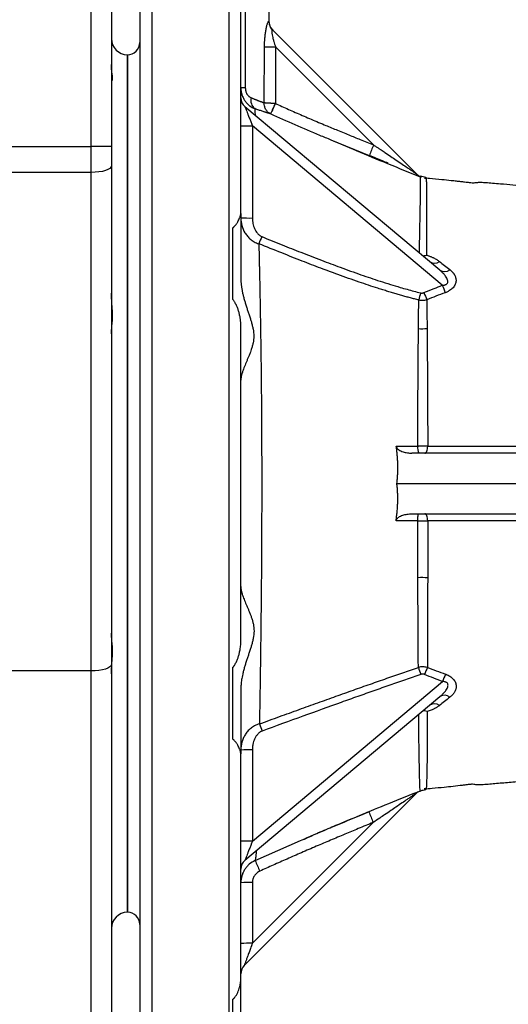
# Model space of a CAD drawing. Extents: x 99 to 1386, y 21 to 2104.
# Tile 5 of 20: x 689 to 810, y 217 to 460. Entities that reach past the tile are written whole.
import ezdxf

# ---------------------------------------------------------------- set-up
doc = ezdxf.new("R2010")
doc.units = 0
doc.layers.get('0').update_dxf_attribs({"linetype": 'CONTINUOUS'})

msp = doc.modelspace()

# ---------------------------------------------------------------- linework, layer by layer
at = {"color": 7, "linetype": 'CONTINUOUS'}
for p, q in [((706.78, 428.97), (706.78, 505.68)), ((711.78, 505.68), (711.78, 428.97)), ((721.78, 487.7), (721.78, 203.18)), ((740.78, 487.18), (740.78, 203.18)), ((750.78, 459.99), (750.78, 488.18)), ((744.88, 484.4), (744.88, 443.58)), ((787.53, 421.93), (751.59, 457.87)), ((749.58, 439.78), (749.64, 453.64)), ((752.39, 453.6), (752.32, 439.64)), ((752.39, 453.6), (776.6, 429.39)), ((715.78, 345.68), (715.78, 451.68)), ((743.78, 443.58), (744.88, 443.58)), ((792.97, 398.41), (744.81, 438.82)), ((746.65, 434.07), (746.65, 411.32)), ((793.58, 394.69), (746.65, 434.07)), ((660.02, 428.97), (706.78, 428.97)), ((706.78, 422.58), (706.78, 428.97)), ((711.78, 428.97), (706.78, 428.97)), ((711.78, 428.97), (711.78, 424.17)), ((775.56, 426.73), (766.11, 430.59)), ((711.78, 424.17), (711.78, 300.95)), ((706.78, 422.58), (666.82, 422.58)), ((706.78, 299.35), (706.78, 422.58)), ((787.85, 421.6), (787.84, 421.61)), ((788.16, 421.48), (788.01, 421.56)), ((743.78, 412.4), (743.78, 396.47)), ((715.78, 239.68), (715.78, 345.68)), ((711.78, 300.95), (711.78, 205.68)), ((706.78, 299.35), (686.78, 299.35)), ((706.78, 200.68), (706.78, 299.35)), ((743.78, 294.8), (743.78, 278.89)), ((746.65, 257.3), (793.63, 296.72)), ((744.81, 252.55), (793, 292.99)), ((746.65, 279.83), (746.65, 257.3)), ((787.53, 269.44), (744.63, 226.53)), ((788.13, 269.68), (788.11, 269.71)), ((773.41, 263.7), (774.57, 264.17)), ((774.57, 264.17), (773.62, 263.78)), ((774.57, 264.17), (775.44, 264.53)), ((776.5, 261.88), (746.64, 232.02)), ((747.31, 252.46), (758.52, 257.39)), ((743.78, 250), (743.81, 250.47)), ((746.64, 247.03), (746.64, 232.02)), ((743.78, 211.79), (743.78, 222.93))]:
    msp.add_line(p, q, dxfattribs=at)
at = {"color": 7, "linetype": 'CONTINUOUS', "flags": 128}
for points in [[(751.15, 437.04), (751.15, 437.04), (751.15, 437.04)], [(711.78, 424.17), (711.68, 423.86), (711.4, 423.56), (710.94, 423.29), (710.31, 423.04), (709.56, 422.84), (708.69, 422.7), (707.75, 422.61), (706.78, 422.58)], [(787.84, 421.67), (787.68, 421.79), (787.53, 421.93)], [(789.28, 353.18), (789.4, 353.22), (789.53, 353.31), (789.64, 353.47), (789.75, 353.68), (789.83, 353.94), (789.9, 354.24), (789.95, 354.58), (789.98, 354.93)], [(789.99, 336.44), (789.96, 336.79), (789.91, 337.12), (789.84, 337.42), (789.75, 337.69), (789.65, 337.9), (789.53, 338.06), (789.41, 338.15), (789.28, 338.18)], [(711.78, 300.95), (711.68, 300.64), (711.4, 300.34), (710.94, 300.06), (710.31, 299.82), (709.56, 299.62), (708.69, 299.47), (707.75, 299.38), (706.78, 299.35)]]:
    msp.add_lwpolyline(points, dxfattribs=at)
at = {"color": 7, "linetype": 'CONTINUOUS'}
for centre, radius, start, end in [((753.7, 459.97), 2.97, 179.5772, 224.965), ((715.78, 455.68), 4, 180, 270), ((715.78, 454.68), 3, 269.9776, 0), ((752.6, 571.28), 117.68, 268.5591, 269.8979), ((746.68, 441.04), 2.9, 180, 230), ((748.85, 440.38), 2.6, 165.221, 231.5069), ((870.97, 384.67), 130.77, 155.1438, 156.3921), ((785.55, 423.74), 36.89, 154.4708, 158.8669), ((745.93, 487.52), 53.45, 267.6881, 270.7626), ((876.23, 388.62), 107.65, 157.7446, 159.2632), ((789.16, 423.57), 2.33, 223.1108, 245.3842), ((745.93, 464.74), 53.42, 267.6873, 270.7633), ((1138.97, 247.16), 421.4, 157.7496, 158.0086), ((791.63, 402.24), 2.09, 236.4559, 306.7589), ((794.11, 400.18), 2.11, 237.2208, 309.0659), ((927.07, 447.61), 143.6, 201.6252, 202.411), ((1079.5, 319.27), 300.44, 165.8327, 166.1782), ((925.32, 447.71), 146.9, 201.9217, 202.6574), ((788.54, 393.1), 9.15, 264.6483, 277.9925), ((790.65, 354.53), 3.16, 173.0584, 205.2797), ((788.49, 307.83), 14.6, 84.1932, 93.6939), ((1133.63, 417.91), 365.44, 198.7863, 199.0737), ((926.76, 244.18), 147.89, 157.7344, 158.4636), ((927.87, 244.37), 144.08, 157.913, 158.6938), ((794.14, 291.22), 2.1, 50.9135, 122.6913), ((791.64, 289.15), 2.08, 53.2327, 123.4751), ((1110.69, 417.23), 385.26, 199.8757, 200.156), ((745.93, 226.43), 53.41, 89.2364, 92.313), ((869.56, 300.87), 100.89, 201.1085, 202.7286), ((745.93, 203.89), 53.41, 89.2364, 92.313), ((746.68, 250.33), 2.9, 130, 180), ((863.89, 302.73), 126.96, 203.3284, 204.6147), ((745.93, 189.2), 57.83, 89.2969, 92.135), ((715.78, 235.68), 4, 90, 180), ((715.78, 236.68), 3, 0, 89.9776), ((745.93, 174.19), 57.83, 89.2969, 92.135), ((746.68, 224.48), 2.9, 135, 180)]:
    msp.add_arc(centre, radius, start, end, dxfattribs=at)
for points, knots in [([(718.78, 485.18), (718.78, 485.18), (718.78, 470.49), (718.78, 418.17), (718.78, 382.68), (718.78, 308.69), (718.78, 273.2), (718.78, 220.88), (718.78, 206.18), (718.78, 206.18)], [0, 0, 0, 0, 0.25, 0.25, 0.5, 0.5, 0.75, 0.75, 1, 1, 1, 1]), ([(749.64, 453.64), (749.64, 453.75), (749.64, 453.97), (749.65, 454.3), (749.66, 454.62), (749.67, 454.94), (749.69, 455.25), (749.71, 455.55), (749.75, 456.13), (749.84, 456.95), (750, 457.95), (750.16, 458.69), (750.3, 459.2), (750.41, 459.52), (750.51, 459.77), (750.59, 459.92), (750.65, 459.99), (750.69, 460.01), (750.71, 460), (750.73, 459.99)], [0, 0, 0, 0, 0.037446, 0.074259, 0.110468, 0.146108, 0.181213, 0.21582, 0.249966, 0.379441, 0.49999, 0.625025, 0.688567, 0.75024, 0.813237, 0.875229, 0.916823, 0.958253, 1, 1, 1, 1]), ([(751.66, 457.81), (751.53, 457.95), (751.26, 458.24), (750.99, 458.77), (750.81, 459.34), (750.79, 459.73), (750.78, 459.93)], [0, 0, 0, 0, 0.2475902, 0.5000131, 0.7524324, 1, 1, 1, 1]), ([(751.59, 457.87), (751.59, 457.88), (751.57, 457.89), (751.55, 457.9), (751.53, 457.89), (751.51, 457.88), (751.5, 457.85), (751.48, 457.81), (751.47, 457.77), (751.46, 457.71), (751.45, 457.64), (751.45, 457.57), (751.45, 457.37), (751.47, 456.96), (751.58, 456.33), (751.73, 455.64), (751.92, 454.98), (752.14, 454.29), (752.3, 453.84), (752.39, 453.6)], [0, 0, 0, 0, 0.023332, 0.046251, 0.068857, 0.091254, 0.113549, 0.135851, 0.158268, 0.180908, 0.203873, 0.227264, 0.251173, 0.366231, 0.500581, 0.616959, 0.750258, 0.867634, 1, 1, 1, 1]), ([(715.78, 451.68), (715.78, 451.68), (715.78, 451.68), (715.78, 451.67), (715.78, 451.64), (715.78, 451.6), (715.78, 451.55), (715.78, 451.5), (715.78, 451.43), (715.78, 451.35), (715.78, 451.15), (715.78, 450.74), (715.78, 449.94), (715.78, 448.91), (715.78, 447.62), (715.78, 446.08), (715.78, 443.66), (715.78, 439.98), (715.78, 434.54), (715.78, 428.11), (715.78, 420.77), (715.78, 412.63), (715.78, 403.82), (715.78, 394.5), (715.78, 384.83), (715.78, 374.98), (715.78, 365.1), (715.78, 355.33), (715.78, 345.68), (715.78, 336.04), (715.78, 326.27), (715.78, 316.39), (715.78, 306.54), (715.78, 296.87), (715.78, 287.55), (715.78, 278.74), (715.78, 270.6), (715.78, 263.26), (715.78, 256.83), (715.78, 251.39), (715.78, 247.71), (715.78, 245.29), (715.78, 243.75), (715.78, 242.46), (715.78, 241.42), (715.78, 240.63), (715.78, 240.19), (715.78, 239.95), (715.78, 239.83), (715.78, 239.75), (715.78, 239.69), (715.78, 239.69), (715.78, 239.68)], [0, 0, 0, 0, 0.003185, 0.006368, 0.009551, 0.012733, 0.015916, 0.019098, 0.022281, 0.025465, 0.02865, 0.043455, 0.058262, 0.073507, 0.088754, 0.104387, 0.120021, 0.151926, 0.184335, 0.217089, 0.250018, 0.282947, 0.315701, 0.34811, 0.380015, 0.411272, 0.441756, 0.47136, 0.5, 0.52864, 0.558244, 0.588728, 0.619985, 0.651891, 0.6843, 0.717053, 0.749982, 0.782911, 0.815665, 0.848074, 0.879979, 0.895612, 0.911246, 0.926492, 0.941739, 0.956544, 0.971351, 0.977082, 0.982811, 0.988539, 0.994268, 1, 1, 1, 1]), ([(711.91, 445.13), (711.97, 445.21), (712.03, 445.37), (712.07, 445.7), (712.07, 445.83), (712.07, 446.12), (712.06, 446.29), (712.01, 446.82), (711.95, 447.23), (711.86, 447.93), (711.83, 448.18), (711.79, 448.71), (711.78, 448.98), (711.78, 449.27)], [0, 0, 0, 0, 0.25, 0.25, 0.375, 0.375, 0.5, 0.5, 0.75, 0.75, 0.875, 0.875, 1, 1, 1, 1]), ([(743.78, 443.58), (743.78, 443.27), (743.8, 442.96), (743.9, 442.35), (743.97, 442.04), (744.16, 441.46), (744.28, 441.19), (744.55, 440.67), (744.7, 440.42), (745.04, 439.96), (745.22, 439.75), (745.59, 439.37), (745.79, 439.2), (746.4, 438.75), (746.81, 438.52), (747.23, 438.35)], [0, 0, 0, 0, 0.125, 0.125, 0.25, 0.25, 0.375, 0.375, 0.5, 0.5, 0.625, 0.625, 0.75, 0.75, 1, 1, 1, 1]), ([(744.88, 443.58), (744.88, 443.52), (744.89, 443.41), (744.9, 443.23), (744.92, 443.06), (744.95, 442.89), (745.01, 442.64), (745.11, 442.32), (745.3, 441.96), (745.52, 441.64), (745.75, 441.41), (745.96, 441.25), (746.14, 441.13), (746.27, 441.07), (746.34, 441.04)], [0, 0, 0, 0, 0.0510586, 0.1014859, 0.1514903, 0.2012857, 0.2510886, 0.376329, 0.5008447, 0.6248453, 0.7508666, 0.831966, 0.9147578, 1, 1, 1, 1]), ([(746.34, 441.04), (746.43, 441.01), (746.6, 440.94), (746.86, 440.83), (747.11, 440.73), (747.36, 440.63), (747.6, 440.54), (747.83, 440.45), (748.05, 440.36), (748.27, 440.27), (748.48, 440.19), (748.69, 440.12), (748.88, 440.04), (749.07, 439.97), (749.25, 439.9), (749.42, 439.84), (749.53, 439.8), (749.58, 439.78)], [0, 0, 0, 0, 0.065338, 0.130842, 0.196517, 0.26237, 0.328405, 0.394629, 0.461046, 0.527662, 0.594483, 0.661514, 0.72876, 0.796226, 0.863918, 0.931841, 1, 1, 1, 1]), ([(744.81, 438.82), (744.81, 438.81), (744.82, 438.81), (744.82, 438.8), (744.83, 438.78), (744.84, 438.75), (744.85, 438.71), (744.87, 438.67), (744.89, 438.61), (744.92, 438.55), (744.98, 438.39), (745.12, 438.03), (745.35, 437.43), (745.64, 436.68), (745.9, 435.99), (746.14, 435.39), (746.3, 434.97), (746.47, 434.53), (746.58, 434.24), (746.65, 434.07)], [0, 0, 0, 0, 0.016775, 0.033689, 0.050833, 0.068294, 0.086156, 0.104498, 0.12339, 0.142899, 0.163085, 0.267455, 0.394353, 0.528258, 0.690745, 0.76416, 0.847538, 0.912887, 1, 1, 1, 1]), ([(747.23, 438.35), (747.25, 437.99), (747.26, 437.6), (747.29, 436.8), (747.29, 436.74)], [0, 0, 0, 0, 0.924998, 1, 1, 1, 1]), ([(751.15, 437.04), (751.1, 437.06), (750.99, 437.09), (750.83, 437.14), (750.66, 437.2), (750.48, 437.26), (750.29, 437.32), (750.1, 437.38), (749.89, 437.45), (749.68, 437.52), (749.41, 437.61), (749.06, 437.72), (748.64, 437.86), (748.2, 438.01), (747.73, 438.17), (747.4, 438.29), (747.23, 438.35)], [0, 0, 0, 0, 0.054854, 0.109833, 0.164967, 0.220287, 0.275824, 0.331611, 0.387681, 0.444063, 0.500789, 0.599179, 0.698104, 0.797747, 0.898309, 1, 1, 1, 1]), ([(751.15, 437.04), (750.85, 437.19), (750.6, 437.37), (750.19, 437.79), (750.04, 438.02), (749.79, 438.5), (749.7, 438.76), (749.59, 439.26), (749.57, 439.52), (749.58, 439.78)], [0, 0, 0, 0, 0.25, 0.25, 0.5, 0.5, 0.75, 0.75, 1, 1, 1, 1]), ([(752.27, 439.64), (752.21, 439.64), (752.09, 439.64), (751.92, 439.65), (751.74, 439.65), (751.56, 439.66), (751.37, 439.66), (751.19, 439.67), (751, 439.68), (750.82, 439.69), (750.6, 439.7), (750.32, 439.71), (750.05, 439.73), (749.84, 439.75), (749.7, 439.76), (749.62, 439.77), (749.58, 439.78)], [0, 0, 0, 0, 0.049621, 0.100841, 0.153625, 0.20792, 0.263662, 0.320768, 0.37914, 0.438664, 0.499209, 0.612553, 0.749096, 0.834478, 0.918222, 1, 1, 1, 1]), ([(752.32, 439.64), (752.85, 439.4), (753.93, 438.9), (755.57, 438.17), (757.26, 437.43), (758.98, 436.67), (760.75, 435.91), (762.56, 435.14), (764.75, 434.22), (767.4, 433.12), (770.36, 431.91), (773.46, 430.65), (775.5, 429.83), (776.6, 429.39)], [0, 0, 0, 0, 0.0667002, 0.1349731, 0.2048203, 0.2762436, 0.3492445, 0.4238243, 0.4999844, 0.6197249, 0.7499911, 0.8643914, 1, 1, 1, 1]), ([(766.11, 430.59), (765.18, 430.97), (760.14, 433.01), (755.19, 435.23), (751.15, 437.04)], [0, 0, 0, 0, 0.1851247, 1, 1, 1, 1]), ([(788.44, 421.33), (785.68, 422.45), (780.34, 424.61), (772.89, 427.69), (768.2, 429.68), (766.1, 430.58)], [0, 0, 0, 0, 0.37149, 0.717857, 1, 1, 1, 1]), ([(776.6, 429.39), (776.82, 429.24), (777.25, 428.95), (777.87, 428.54), (778.43, 428.17), (778.93, 427.83), (779.75, 427.28), (780.83, 426.56), (782.26, 425.59), (783.61, 424.69), (784.76, 423.9), (785.62, 423.31), (786.15, 422.94), (786.52, 422.67), (786.75, 422.5), (786.96, 422.35), (787.12, 422.23), (787.25, 422.13), (787.36, 422.05), (787.43, 422), (787.46, 421.98)], [0, 0, 0, 0, 0.059749, 0.114626, 0.164631, 0.209765, 0.250026, 0.384114, 0.499784, 0.636178, 0.749449, 0.816833, 0.874584, 0.900354, 0.924675, 0.945107, 0.962327, 0.976046, 0.98858, 1, 1, 1, 1]), ([(780.17, 424.88), (779.72, 425.06), (778.19, 425.68), (776.65, 426.3), (775.56, 426.73)], [0, 0, 0, 0, 0.2965424, 1, 1, 1, 1]), ([(787.46, 421.98), (787.55, 421.86), (787.66, 421.72), (787.75, 421.68), (787.76, 421.67)], [0, 0, 0, 0, 0.847906, 1, 1, 1, 1]), ([(787.46, 421.98), (787.47, 421.97), (787.49, 421.96), (787.51, 421.95), (787.53, 421.94), (787.53, 421.93), (787.53, 421.93)], [0, 0, 0, 0, 0.243597, 0.48977, 0.741096, 1, 1, 1, 1]), ([(788.19, 421.45), (788.18, 421.46), (788.14, 421.48), (788.03, 421.54), (787.91, 421.62), (787.84, 421.67)], [0, 0, 0, 0, 0.2503337, 0.4976525, 1, 1, 1, 1]), ([(787.93, 402.64), (787.96, 404.21), (788.01, 407.43), (788.1, 411.49), (788.16, 414.97), (788.2, 417.77), (788.22, 419.82), (788.2, 421.04), (788.18, 421.26), (788.18, 421.32)], [0, 0, 0, 0, 0.150035, 0.305967, 0.460878, 0.616134, 0.772796, 0.929072, 1, 1, 1, 1]), ([(789.54, 421.37), (789.3, 421.4), (788.83, 421.46), (788.38, 421.62), (788.15, 421.7)], [0, 0, 0, 0, 0.50004, 1, 1, 1, 1]), ([(789.17, 421.19), (789.24, 421.19), (789.42, 421.18), (789.45, 421.2), (789.46, 421.22)], [0, 0, 0, 0, 0.334599, 1, 1, 1, 1]), ([(879, 415.38), (878.57, 415.39), (877.5, 415.4), (875.6, 415.44), (873.29, 415.5), (870.77, 415.56), (867.95, 415.63), (865, 415.69), (862.06, 415.75), (859.25, 415.78), (856.48, 415.8), (853.6, 415.82), (850.69, 415.86), (847.24, 415.94), (843.19, 416.14), (838.64, 416.55), (834.25, 417.03), (830.2, 417.5), (826.99, 417.86), (824.37, 418.14), (822.05, 418.38), (819.46, 418.64), (816.7, 418.91), (813.84, 419.18), (811.01, 419.44), (808.25, 419.69), (806.01, 419.88), (804.36, 420.01), (803.09, 420.08), (802.25, 420.06), (801.75, 419.98), (801.13, 419.93), (800.36, 420.02), (799.82, 420.09), (799.07, 420.18), (798.15, 420.28), (797.02, 420.41), (795.43, 420.58), (793.21, 420.81), (791.01, 421.02), (789.59, 421.16), (789.17, 421.19)], [0, 0, 0, 0, 0.017317, 0.04242, 0.072188, 0.103978, 0.135791, 0.175133, 0.210002, 0.23943, 0.271645, 0.302502, 0.333629, 0.365423, 0.413161, 0.464816, 0.51716, 0.561812, 0.598075, 0.618733, 0.639402, 0.665803, 0.698025, 0.722769, 0.750232, 0.779164, 0.799005, 0.817753, 0.836377, 0.8558, 0.87451, 0.887744, 0.896451, 0.903562, 0.911297, 0.920104, 0.930241, 0.941965, 0.962401, 0.989019, 1, 1, 1, 1]), ([(789.46, 421.22), (789.48, 421.25), (789.51, 421.29), (789.52, 421.35), (789.53, 421.36), (789.53, 421.36)], [0, 0, 0, 0, 0.3317377, 0.5919245, 1, 1, 1, 1]), ([(789.53, 421.36), (789.53, 421.37), (789.55, 421.38), (789.58, 421.22), (789.63, 420.59), (789.66, 419.21), (789.68, 417.25), (789.67, 414.58), (789.67, 411.11), (789.65, 407.02), (789.66, 403.77), (789.67, 402.14)], [0, 0, 0, 0, 0.004623, 0.080367, 0.215013, 0.335359, 0.455852, 0.591597, 0.727158, 0.863743, 1, 1, 1, 1]), ([(741.78, 408.88), (741.81, 408.9), (741.88, 408.96), (741.99, 409.04), (742.09, 409.14), (742.19, 409.24), (742.33, 409.39), (742.51, 409.59), (742.69, 409.84), (742.87, 410.1), (743.07, 410.44), (743.29, 410.86), (743.47, 411.27), (743.58, 411.59), (743.66, 411.85), (743.73, 412.13), (743.77, 412.42), (743.78, 412.59), (743.78, 412.67)], [0, 0, 0, 0, 0.0221761, 0.0458004, 0.0709051, 0.0975166, 0.1256565, 0.184713, 0.2513639, 0.311026, 0.3764855, 0.5010211, 0.6257883, 0.6967849, 0.7512992, 0.8430897, 0.9259725, 1, 1, 1, 1]), ([(743.78, 411.36), (743.78, 410.72), (743.86, 410.08), (744.2, 408.84), (744.45, 408.24), (744.97, 407.38), (745.17, 407.1), (745.62, 406.57), (745.87, 406.31), (746.43, 405.84), (746.75, 405.62), (747.44, 405.24), (747.82, 405.08), (748.23, 404.96)], [0, 0, 0, 0, 0.25, 0.25, 0.5, 0.5, 0.625, 0.625, 0.75, 0.75, 0.875, 0.875, 1, 1, 1, 1]), ([(746.65, 411.32), (746.65, 411.23), (746.65, 411.05), (746.66, 410.78), (746.69, 410.51), (746.73, 410.24), (746.8, 409.84), (746.93, 409.31), (747.16, 408.67), (747.47, 408.07), (747.79, 407.62), (748.06, 407.32), (748.27, 407.13), (748.49, 406.97), (748.71, 406.83), (748.87, 406.76), (748.94, 406.73)], [0, 0, 0, 0, 0.050501, 0.100749, 0.150818, 0.200781, 0.250716, 0.377184, 0.499473, 0.628577, 0.749393, 0.803462, 0.855121, 0.90478, 0.952903, 1, 1, 1, 1]), ([(748.94, 406.73), (749.8, 406.38), (751.47, 405.7), (753.93, 404.7), (756.3, 403.76), (759.54, 402.48), (763.54, 400.93), (768.49, 399.07), (773.32, 397.34), (777.46, 395.94), (780.7, 394.92), (782.93, 394.24), (784.87, 393.69), (786.55, 393.23), (787.66, 392.94), (788.2, 392.8)], [0, 0, 0, 0, 0.06619, 0.129917, 0.191181, 0.249984, 0.380391, 0.499958, 0.630413, 0.749964, 0.814107, 0.874975, 0.917763, 0.959436, 1, 1, 1, 1]), ([(748.23, 404.96), (748.23, 404.71), (748.25, 404.18), (748.27, 403.35), (748.29, 402.47), (748.31, 401.53), (748.33, 400.53), (748.35, 399.47), (748.38, 398.35), (748.4, 397.16), (748.43, 395.9), (748.46, 394.57), (748.48, 393.17), (748.53, 390.61), (748.59, 387.13), (748.66, 383.01), (748.71, 379.79), (748.77, 375.33), (748.83, 369.41), (748.9, 361.67), (748.93, 353.79), (748.94, 347.24), (748.94, 341.97), (748.93, 338.22), (748.92, 334.36), (748.9, 330.41), (748.88, 326.37), (748.85, 322.28), (748.81, 318.15), (748.78, 314.62), (748.74, 311.35), (748.7, 308.06), (748.65, 303.95), (748.6, 300.3), (748.56, 297.38), (748.53, 295.45), (748.5, 293.64), (748.47, 291.95), (748.45, 290.37), (748.42, 288.9), (748.4, 287.54), (748.38, 286.67), (748.38, 286.24)], [0, 0, 0, 0, 0.007764, 0.015996, 0.024702, 0.033887, 0.043557, 0.05372, 0.064381, 0.075548, 0.087227, 0.099425, 0.112149, 0.125406, 0.168642, 0.204047, 0.231235, 0.249932, 0.315021, 0.375298, 0.434251, 0.499837, 0.527855, 0.556961, 0.587081, 0.618135, 0.650037, 0.6827, 0.716021, 0.749908, 0.769558, 0.797376, 0.832833, 0.875246, 0.893911, 0.911642, 0.928468, 0.944415, 0.959514, 0.973793, 0.98728, 1, 1, 1, 1]), ([(787.76, 391.05), (787.42, 391.13), (786.73, 391.3), (785.69, 391.58), (784.62, 391.86), (783.53, 392.17), (782.42, 392.48), (781.27, 392.82), (780.1, 393.17), (778.9, 393.55), (776.53, 394.3), (772.8, 395.54), (768.1, 397.21), (763.43, 398.95), (758.8, 400.73), (753.68, 402.75), (750.11, 404.2), (748.23, 404.96)], [0, 0, 0, 0, 0.025105, 0.050798, 0.077112, 0.10408, 0.131737, 0.160121, 0.189271, 0.219228, 0.250035, 0.367536, 0.500045, 0.606655, 0.724274, 0.854671, 1, 1, 1, 1]), ([(788.74, 401.96), (788.87, 401.98), (789.19, 402.02), (789.5, 402.1), (789.67, 402.14)], [0, 0, 0, 0, 0.442201, 1, 1, 1, 1]), ([(789.67, 402.14), (789.77, 402.11), (789.99, 402.04), (790.29, 401.94), (790.59, 401.83), (790.87, 401.71), (791.15, 401.59), (791.47, 401.44), (791.83, 401.26), (792.21, 401.03), (792.57, 400.81), (792.78, 400.64), (792.88, 400.56)], [0, 0, 0, 0, 0.086358, 0.171485, 0.255427, 0.338235, 0.419955, 0.50063, 0.631623, 0.75837, 0.881087, 1, 1, 1, 1]), ([(792.88, 400.56), (793.29, 400.24), (794.14, 399.57), (794.99, 398.9), (795.44, 398.55)], [0, 0, 0, 0, 0.478614, 1, 1, 1, 1]), ([(793.58, 394.69), (793.63, 394.69), (793.73, 394.69), (793.87, 394.7), (794.04, 394.72), (794.22, 394.76), (794.45, 394.85), (794.69, 394.99), (794.88, 395.24), (794.97, 395.58), (794.91, 395.99), (794.72, 396.46), (794.39, 396.97), (793.97, 397.47), (793.49, 397.96), (793.15, 398.25), (792.97, 398.41)], [0, 0, 0, 0, 0.025524, 0.049307, 0.071415, 0.108608, 0.143106, 0.197992, 0.250781, 0.319282, 0.401126, 0.50097, 0.615072, 0.750561, 0.867872, 1, 1, 1, 1]), ([(795.44, 398.55), (795.49, 398.5), (795.61, 398.4), (795.78, 398.26), (795.93, 398.11), (796.08, 397.96), (796.21, 397.8), (796.34, 397.65), (796.45, 397.49), (796.59, 397.27), (796.75, 396.98), (796.89, 396.6), (796.97, 396.21), (796.99, 395.79), (796.93, 395.36), (796.79, 394.92), (796.56, 394.5), (796.24, 394.08), (795.85, 393.71), (795.43, 393.41), (795.04, 393.18), (794.69, 393.01), (794.45, 392.91), (794.32, 392.86)], [0, 0, 0, 0, 0.03317, 0.0657, 0.097615, 0.128943, 0.159713, 0.189957, 0.219705, 0.248993, 0.312879, 0.374062, 0.438008, 0.499033, 0.56306, 0.624497, 0.687631, 0.749752, 0.811581, 0.874697, 0.915326, 0.956964, 1, 1, 1, 1]), ([(743.78, 396.47), (743.78, 396.35), (743.78, 396.13), (743.8, 395.78), (743.82, 395.43), (743.85, 395.07), (743.89, 394.7), (743.94, 394.33), (744, 393.94), (744.07, 393.55), (744.15, 393.15), (744.26, 392.59), (744.44, 391.85), (744.68, 390.97), (744.95, 390.06), (745.23, 389.17), (745.53, 388.26), (745.84, 387.35), (746.12, 386.47), (746.4, 385.57), (746.62, 384.73), (746.88, 383.55), (747.03, 382.1), (746.88, 380.7), (746.62, 379.62), (746.39, 378.87), (746.12, 378.1), (745.84, 377.37), (745.53, 376.64), (745.23, 375.94), (744.95, 375.27), (744.68, 374.62), (744.44, 374), (744.24, 373.44), (744.09, 372.97), (743.98, 372.57), (743.89, 372.19), (743.83, 371.84), (743.79, 371.51), (743.78, 371.3), (743.78, 371.2)], [0, 0, 0, 0, 0.011368, 0.022985, 0.034858, 0.046996, 0.059404, 0.072088, 0.085054, 0.098307, 0.111852, 0.125693, 0.155564, 0.187733, 0.216687, 0.249961, 0.281262, 0.312618, 0.347222, 0.375115, 0.408214, 0.437599, 0.500352, 0.5627, 0.592209, 0.625475, 0.653258, 0.687728, 0.718799, 0.749877, 0.78323, 0.812202, 0.84477, 0.874945, 0.897724, 0.919695, 0.940881, 0.961308, 0.981004, 1, 1, 1, 1]), ([(789.04, 392.87), (789.88, 393.2), (791.39, 393.81), (792.91, 394.42), (793.58, 394.69)], [0, 0, 0, 0, 0.55588, 1, 1, 1, 1]), ([(711.78, 382.71), (711.78, 383.01), (711.8, 383.33), (711.86, 384.01), (711.9, 384.37), (711.97, 385.13), (712.01, 385.52), (712.06, 386.34), (712.07, 386.77), (712.07, 387.64), (712.06, 388.09), (712.01, 389), (711.97, 389.46), (711.9, 390.39), (711.86, 390.86), (711.8, 391.81), (711.78, 392.28), (711.78, 392.75)], [0, 0, 0, 0, 0.125, 0.125, 0.25, 0.25, 0.375, 0.375, 0.5, 0.5, 0.625, 0.625, 0.75, 0.75, 0.875, 0.875, 1, 1, 1, 1]), ([(788.2, 392.8), (788.24, 392.79), (788.32, 392.78), (788.44, 392.76), (788.56, 392.76), (788.68, 392.77), (788.8, 392.79), (788.92, 392.82), (789, 392.85), (789.04, 392.87)], [0, 0, 0, 0, 0.143421, 0.284651, 0.424884, 0.565342, 0.707238, 0.851752, 1, 1, 1, 1]), ([(794.32, 392.86), (793.55, 392.57), (792.03, 391.99), (790.51, 391.41), (789.75, 391.12)], [0, 0, 0, 0, 0.503465, 1, 1, 1, 1]), ([(743.78, 384.84), (743.78, 384.94), (743.78, 385.13), (743.76, 385.44), (743.74, 385.77), (743.7, 386.12), (743.65, 386.48), (743.58, 386.89), (743.47, 387.44), (743.29, 388.14), (743.07, 388.82), (742.87, 389.35), (742.69, 389.74), (742.51, 390.12), (742.31, 390.47), (742.13, 390.75), (741.96, 390.98), (741.84, 391.11), (741.78, 391.18)], [0, 0, 0, 0, 0.043406, 0.090003, 0.139804, 0.19282, 0.249062, 0.303505, 0.374484, 0.499364, 0.623723, 0.688916, 0.748338, 0.815028, 0.874129, 0.920263, 0.962179, 1, 1, 1, 1]), ([(787.69, 383.99), (787.7, 385.21), (787.71, 386.42), (787.74, 388.78), (787.75, 389.93), (787.76, 391.05)], [0, 0, 0, 0, 0.5, 0.5, 1, 1, 1, 1]), ([(787.76, 391.05), (788.1, 390.99), (788.43, 390.97), (788.94, 390.99), (789.11, 391), (789.44, 391.05), (789.6, 391.08), (789.75, 391.12)], [0, 0, 0, 0, 0.5, 0.5, 0.75, 0.75, 1, 1, 1, 1]), ([(789.75, 391.12), (789.76, 390.9), (789.76, 390.46), (789.76, 389.79), (789.77, 389.13), (789.78, 388.48), (789.78, 387.83), (789.79, 387.18), (789.79, 386.54), (789.8, 385.91), (789.81, 385.28), (789.81, 384.66), (789.81, 384.24), (789.82, 384.04)], [0, 0, 0, 0, 0.097902, 0.194405, 0.289508, 0.383209, 0.475508, 0.566406, 0.655906, 0.744012, 0.830725, 0.916053, 1, 1, 1, 1]), ([(787.52, 354.91), (787.52, 355.18), (787.52, 355.78), (787.52, 356.77), (787.53, 357.98), (787.53, 359.58), (787.54, 361.5), (787.55, 364.42), (787.57, 367.98), (787.59, 371.54), (787.62, 374.92), (787.64, 377.54), (787.65, 379.9), (787.67, 381.45), (787.68, 382.79), (787.69, 383.61), (787.69, 383.99)], [0, 0, 0, 0, 0.025585, 0.057923, 0.097012, 0.14284, 0.214235, 0.285403, 0.431968, 0.571495, 0.649739, 0.785542, 0.849969, 0.90719, 0.957206, 1, 1, 1, 1]), ([(789.82, 384.04), (789.82, 383.8), (789.82, 383.34), (789.83, 382.65), (789.83, 381.95), (789.84, 381.27), (789.85, 380.58), (789.85, 379.91), (789.86, 379.23), (789.86, 378.57), (789.87, 377.91), (789.88, 376.29), (789.9, 373.7), (789.92, 370.06), (789.94, 366.37), (789.95, 363.22), (789.96, 360.7), (789.97, 358.97), (789.98, 357.45), (789.98, 356.16), (789.98, 355.33), (789.98, 354.93)], [0, 0, 0, 0, 0.026496, 0.052658, 0.078487, 0.103986, 0.129155, 0.153996, 0.178513, 0.202706, 0.226578, 0.250132, 0.376625, 0.500103, 0.626666, 0.750275, 0.813108, 0.875003, 0.919437, 0.961515, 1, 1, 1, 1]), ([(782.36, 345.68), (782.38, 345.88), (782.42, 346.26), (782.48, 346.85), (782.52, 347.42), (782.55, 348), (782.58, 348.58), (782.59, 349.16), (782.59, 349.74), (782.58, 350.51), (782.55, 351.47), (782.47, 352.45), (782.4, 353.22), (782.34, 353.79), (782.27, 354.35), (782.21, 354.73), (782.18, 354.92)], [0, 0, 0, 0, 0.062966, 0.125697, 0.188241, 0.250644, 0.312965, 0.375255, 0.437567, 0.499951, 0.624698, 0.749976, 0.818282, 0.875, 0.93518, 1, 1, 1, 1]), ([(782.18, 354.92), (782.18, 354.89), (782.2, 354.83), (782.22, 354.74), (782.26, 354.65), (782.31, 354.56), (782.36, 354.48), (782.46, 354.35), (782.62, 354.18), (782.91, 353.95), (783.33, 353.71), (783.85, 353.51), (784.4, 353.36), (784.95, 353.26), (785.51, 353.2), (785.88, 353.19), (786.06, 353.18)], [0, 0, 0, 0, 0.019711, 0.039757, 0.060318, 0.081565, 0.10365, 0.126711, 0.186301, 0.252161, 0.370239, 0.503642, 0.624128, 0.751331, 0.874695, 1, 1, 1, 1]), ([(782.18, 354.92), (783.11, 354.92), (784.89, 354.92), (786.67, 354.91), (787.52, 354.91)], [0, 0, 0, 0, 0.5240616, 1, 1, 1, 1]), ([(826.69, 353.18), (826.59, 353.18), (826.52, 353.18), (826.33, 353.18), (826.23, 353.18), (825.91, 353.18), (825.69, 353.18), (825.01, 353.18), (824.55, 353.18), (823.16, 353.18), (822.21, 353.18), (819.34, 353.18), (817.4, 353.18), (813.49, 353.18), (811.53, 353.18), (807.52, 353.18), (805.49, 353.18), (799.14, 353.18), (794.6, 353.18), (788.68, 353.18), (787.37, 353.18), (786.06, 353.18)], [0.5942475, 0.5942475, 0.5942475, 0.5942475, 0.5980364, 0.5980364, 0.6019077, 0.6019077, 0.6096501, 0.6096501, 0.625135, 0.625135, 0.6561048, 0.6561048, 0.7180444, 0.7180444, 0.7799841, 0.7799841, 0.8419237, 0.8419237, 0.9658029, 0.9658029, 1.0005016, 1.0005016, 1.0005016, 1.0005016]), ([(789.98, 354.93), (789.59, 354.92), (789.18, 354.91), (788.35, 354.91), (787.93, 354.91), (787.52, 354.91)], [0, 0, 0, 0, 0.5, 0.5, 1, 1, 1, 1]), ([(789.98, 354.93), (790.36, 354.93), (791.28, 354.93), (793.1, 354.93), (795.44, 354.92), (798.13, 354.92), (800.79, 354.92), (803.39, 354.92), (805.87, 354.92), (808.35, 354.92), (810.67, 354.92), (813.1, 354.92), (815.43, 354.92), (817.83, 354.92), (820.19, 354.92), (822.45, 354.92), (824.35, 354.92), (825.76, 354.92), (826.69, 354.92), (827.38, 354.92), (827.89, 354.92), (828.32, 354.92), (828.67, 354.92), (828.88, 354.92), (828.97, 354.92)], [0, 0, 0, 0, 0.02624, 0.062919, 0.125826, 0.188753, 0.251573, 0.31414, 0.376481, 0.433848, 0.500846, 0.555049, 0.625314, 0.68765, 0.750051, 0.819316, 0.875007, 0.908726, 0.937484, 0.954072, 0.96865, 0.981177, 0.991628, 1, 1, 1, 1]), ([(782.14, 336.43), (782.17, 336.64), (782.22, 337.02), (782.33, 337.79), (782.43, 338.73), (782.52, 339.89), (782.57, 340.97), (782.58, 341.98), (782.56, 342.91), (782.52, 343.83), (782.45, 344.76), (782.39, 345.38), (782.36, 345.68)], [0, 0, 0, 0, 0.068844, 0.125036, 0.250069, 0.374884, 0.500081, 0.600392, 0.700355, 0.800154, 0.899973, 1, 1, 1, 1]), ([(782.36, 345.68), (782.52, 345.68), (782.68, 345.68), (785.19, 345.68), (787.52, 345.68), (794.45, 345.68), (798.97, 345.68), (805.28, 345.68), (807.31, 345.68), (811.3, 345.68), (813.26, 345.68), (817.15, 345.68), (819.09, 345.68), (821.95, 345.68), (822.9, 345.68), (824.3, 345.68), (824.75, 345.68), (825.42, 345.68), (825.64, 345.68), (825.96, 345.68), (826.06, 345.68), (826.24, 345.68), (826.31, 345.68), (826.42, 345.68)], [0.5626919, 0.5626919, 0.5626919, 0.5626919, 0.5670066, 0.5670066, 0.6289462, 0.6289462, 0.7528255, 0.7528255, 0.8147651, 0.8147651, 0.8767047, 0.8767047, 0.9386443, 0.9386443, 0.9696141, 0.9696141, 0.985099, 0.985099, 0.9928415, 0.9928415, 0.9967127, 0.9967127, 1.0005839, 1.0005839, 1.0005839, 1.0005839]), ([(782.14, 336.43), (782.14, 336.46), (782.15, 336.53), (782.18, 336.62), (782.22, 336.7), (782.26, 336.79), (782.31, 336.88), (782.41, 337.01), (782.57, 337.18), (782.85, 337.41), (783.27, 337.65), (783.79, 337.85), (784.34, 338.01), (784.89, 338.11), (785.45, 338.17), (785.83, 338.18), (786.02, 338.18)], [0, 0, 0, 0, 0.0196274, 0.0395644, 0.0599936, 0.0810853, 0.1029942, 0.1258586, 0.1854235, 0.2512931, 0.3685202, 0.5010348, 0.6220549, 0.749949, 0.8739334, 1, 1, 1, 1]), ([(787.51, 336.44), (787.07, 336.43), (786.17, 336.43), (784.38, 336.43), (783.03, 336.43), (782.14, 336.43)], [0, 0, 0, 0, 0.249849, 0.499901, 1, 1, 1, 1]), ([(786.02, 338.18), (787.34, 338.18), (788.66, 338.18), (794.6, 338.18), (799.14, 338.18), (805.49, 338.18), (807.52, 338.18), (811.53, 338.18), (813.49, 338.18), (817.4, 338.18), (819.34, 338.18), (822.21, 338.18), (823.16, 338.18), (824.55, 338.18), (825.01, 338.18), (825.69, 338.18), (825.91, 338.18), (826.23, 338.18), (826.33, 338.18), (826.52, 338.18), (826.59, 338.18), (826.69, 338.18)], [0.5938234, 0.5938234, 0.5938234, 0.5938234, 0.6289462, 0.6289462, 0.7528255, 0.7528255, 0.8147651, 0.8147651, 0.8767047, 0.8767047, 0.9386443, 0.9386443, 0.9696141, 0.9696141, 0.985099, 0.985099, 0.9928415, 0.9928415, 0.9967127, 0.9967127, 1.0005016, 1.0005016, 1.0005016, 1.0005016]), ([(787.51, 336.44), (787.52, 336.66), (787.53, 336.88), (787.56, 337.32), (787.58, 337.52), (787.64, 337.85), (787.67, 337.98), (787.73, 338.15), (787.77, 338.18), (787.8, 338.18)], [0, 0, 0, 0, 0.25, 0.25, 0.5, 0.5, 0.75, 0.75, 1, 1, 1, 1]), ([(787.55, 322.4), (787.55, 322.66), (787.55, 323.16), (787.54, 323.93), (787.54, 324.69), (787.54, 325.46), (787.54, 326.23), (787.53, 327), (787.53, 327.78), (787.53, 328.55), (787.53, 329.46), (787.53, 330.5), (787.52, 331.67), (787.52, 332.86), (787.52, 334.05), (787.52, 335.24), (787.52, 336.04), (787.51, 336.44)], [0, 0, 0, 0, 0.055757, 0.111443, 0.167065, 0.222627, 0.278138, 0.333603, 0.389028, 0.44442, 0.499785, 0.582695, 0.665866, 0.749281, 0.832793, 0.916355, 1, 1, 1, 1]), ([(789.99, 336.44), (789.99, 336.25), (789.99, 335.84), (789.99, 335.18), (789.99, 334.46), (789.99, 333.68), (789.99, 332.54), (789.98, 331.08), (789.98, 329.43), (789.98, 327.92), (789.98, 326.54), (789.97, 325.15), (789.97, 323.75), (789.97, 322.82), (789.97, 322.36)], [0, 0, 0, 0, 0.03991, 0.085529, 0.136292, 0.191467, 0.250131, 0.37462, 0.500222, 0.59816, 0.697108, 0.797064, 0.89803, 1, 1, 1, 1]), ([(828.97, 336.45), (828.91, 336.45), (828.77, 336.45), (828.54, 336.45), (828.27, 336.45), (827.96, 336.45), (827.61, 336.45), (827.22, 336.45), (826.63, 336.45), (825.75, 336.45), (824.65, 336.45), (823.39, 336.45), (821.89, 336.45), (819.92, 336.45), (817.74, 336.45), (815.43, 336.45), (813.55, 336.45), (811.97, 336.45), (810.57, 336.45), (809.02, 336.45), (807.38, 336.45), (805.51, 336.45), (803.31, 336.45), (800.71, 336.45), (798.07, 336.45), (795.67, 336.45), (793.53, 336.45), (791.73, 336.45), (790.56, 336.44), (789.99, 336.44)], [0, 0, 0, 0, 0.005798, 0.01267, 0.020613, 0.02962, 0.039679, 0.050775, 0.062886, 0.090885, 0.125341, 0.154847, 0.196498, 0.25014, 0.317887, 0.374966, 0.437459, 0.469252, 0.500031, 0.547397, 0.588841, 0.625195, 0.687825, 0.750415, 0.812534, 0.875328, 0.919197, 0.960776, 1, 1, 1, 1]), ([(787.66, 300.23), (787.66, 300.45), (787.66, 300.92), (787.65, 301.68), (787.65, 302.51), (787.64, 303.43), (787.63, 304.43), (787.63, 305.52), (787.62, 306.7), (787.61, 307.97), (787.61, 309.34), (787.6, 310.93), (787.59, 312.67), (787.58, 314.52), (787.57, 316.27), (787.57, 317.94), (787.56, 319.51), (787.55, 320.99), (787.55, 321.94), (787.55, 322.4)], [0, 0, 0, 0, 0.033905, 0.07134, 0.112313, 0.156837, 0.204929, 0.256612, 0.311917, 0.370882, 0.433555, 0.49999, 0.585826, 0.666771, 0.742861, 0.814185, 0.880795, 0.942726, 1, 1, 1, 1]), ([(789.97, 322.36), (789.97, 322.11), (789.97, 321.62), (789.96, 320.89), (789.96, 320.15), (789.96, 319.41), (789.96, 318.67), (789.96, 317.92), (789.96, 317.18), (789.95, 315.73), (789.94, 313.57), (789.94, 310.78), (789.93, 308.01), (789.92, 305.81), (789.91, 304.08), (789.91, 302.81), (789.9, 301.51), (789.9, 300.65), (789.9, 300.21)], [0, 0, 0, 0, 0.030492, 0.061202, 0.09213, 0.123276, 0.154639, 0.18622, 0.218016, 0.250029, 0.37252, 0.500014, 0.621861, 0.749991, 0.808813, 0.870102, 0.93384, 1, 1, 1, 1]), ([(743.78, 320.18), (743.78, 320.12), (743.78, 320), (743.8, 319.81), (743.82, 319.61), (743.85, 319.4), (743.89, 319.18), (743.94, 318.96), (744, 318.72), (744.07, 318.47), (744.15, 318.22), (744.27, 317.85), (744.45, 317.36), (744.7, 316.75), (744.97, 316.09), (745.26, 315.42), (745.56, 314.72), (745.88, 313.98), (746.17, 313.24), (746.45, 312.47), (746.69, 311.71), (746.95, 310.63), (747.11, 309.22), (746.95, 307.76), (746.68, 306.58), (746.45, 305.73), (746.17, 304.83), (745.87, 303.95), (745.56, 303.04), (745.26, 302.13), (744.97, 301.24), (744.7, 300.32), (744.45, 299.43), (744.25, 298.59), (744.09, 297.85), (743.98, 297.2), (743.89, 296.56), (743.83, 295.96), (743.79, 295.37), (743.78, 294.99), (743.78, 294.8)], [0, 0, 0, 0, 0.011383, 0.023014, 0.034902, 0.047053, 0.059473, 0.07217, 0.085148, 0.098413, 0.11197, 0.125825, 0.155686, 0.187792, 0.216743, 0.249874, 0.281069, 0.312397, 0.347188, 0.374981, 0.408114, 0.437397, 0.500177, 0.562496, 0.591938, 0.625288, 0.652953, 0.687592, 0.71868, 0.749772, 0.78305, 0.812112, 0.844673, 0.874882, 0.897664, 0.919641, 0.940836, 0.961274, 0.980985, 1, 1, 1, 1]), ([(711.78, 298.62), (711.78, 299.09), (711.8, 299.56), (711.86, 300.5), (711.9, 300.98), (711.97, 301.91), (712.01, 302.37), (712.06, 303.28), (712.07, 303.72), (712.07, 304.6), (712.06, 305.03), (712.01, 305.85), (711.97, 306.24), (711.9, 306.99), (711.86, 307.36), (711.8, 308.04), (711.78, 308.36), (711.78, 308.66)], [0, 0, 0, 0, 0.125, 0.125, 0.25, 0.25, 0.375, 0.375, 0.5, 0.5, 0.625, 0.625, 0.75, 0.75, 0.875, 0.875, 1, 1, 1, 1]), ([(741.78, 300.19), (741.81, 300.23), (741.88, 300.3), (741.99, 300.43), (742.09, 300.57), (742.19, 300.72), (742.33, 300.94), (742.51, 301.24), (742.69, 301.62), (742.87, 302.02), (743.07, 302.55), (743.29, 303.23), (743.47, 303.93), (743.58, 304.49), (743.66, 304.97), (743.73, 305.47), (743.77, 306.02), (743.78, 306.37), (743.78, 306.53)], [0, 0, 0, 0, 0.022176, 0.0458, 0.070905, 0.097517, 0.125657, 0.184713, 0.251364, 0.311026, 0.376485, 0.501021, 0.625788, 0.696785, 0.751299, 0.84309, 0.925973, 1, 1, 1, 1]), ([(748.38, 286.24), (750.04, 286.85), (753.31, 288.05), (758.13, 289.79), (762.76, 291.46), (767.24, 293.06), (771.56, 294.6), (775.75, 296.08), (779.82, 297.51), (783.77, 298.88), (786.38, 299.78), (787.66, 300.23)], [0, 0, 0, 0, 0.12773, 0.250402, 0.368451, 0.482275, 0.592244, 0.698696, 0.801947, 0.902291, 1, 1, 1, 1]), ([(789.9, 300.21), (789.54, 300.3), (789.16, 300.35), (788.4, 300.35), (788.02, 300.31), (787.66, 300.23)], [0, 0, 0, 0, 0.5, 0.5, 1, 1, 1, 1]), ([(789.9, 300.21), (790.61, 299.94), (792.1, 299.39), (793.58, 298.83), (794.36, 298.55)], [0, 0, 0, 0, 0.4806411, 1, 1, 1, 1]), ([(788.25, 298.49), (786.99, 298.05), (784.43, 297.17), (780.57, 295.82), (776.64, 294.43), (772.64, 293.02), (766.78, 290.93), (758.9, 288.09), (752.38, 285.7), (749.02, 284.47)], [0, 0, 0, 0, 0.096506, 0.194759, 0.294758, 0.396505, 0.499999, 0.742604, 1, 1, 1, 1]), ([(789.19, 298.47), (789.16, 298.48), (789.08, 298.51), (788.96, 298.54), (788.84, 298.56), (788.69, 298.57), (788.49, 298.56), (788.33, 298.51), (788.25, 298.49)], [0, 0, 0, 0, 0.1275289, 0.2528668, 0.3769461, 0.500728, 0.7478525, 1, 1, 1, 1]), ([(793.63, 296.72), (792.93, 297), (791.45, 297.58), (789.97, 298.16), (789.19, 298.47)], [0, 0, 0, 0, 0.474956, 1, 1, 1, 1]), ([(794.36, 298.55), (794.42, 298.52), (794.55, 298.47), (794.73, 298.39), (794.91, 298.31), (795.08, 298.22), (795.25, 298.13), (795.53, 297.97), (795.89, 297.71), (796.29, 297.33), (796.61, 296.92), (796.84, 296.49), (796.98, 296.05), (797.05, 295.49), (796.96, 294.81), (796.68, 294.2), (796.37, 293.75), (796.11, 293.44), (795.81, 293.14), (795.58, 292.95), (795.46, 292.85)], [0, 0, 0, 0, 0.0216738, 0.0429682, 0.063931, 0.0846124, 0.1050651, 0.1253433, 0.1885779, 0.2505682, 0.3126522, 0.3758282, 0.4370014, 0.500891, 0.619837, 0.7509461, 0.8094643, 0.870356, 0.9338134, 1, 1, 1, 1]), ([(793, 292.99), (793.08, 293.05), (793.23, 293.18), (793.44, 293.37), (793.64, 293.56), (793.82, 293.74), (794.1, 294.04), (794.44, 294.44), (794.76, 294.95), (794.96, 295.41), (795.02, 295.83), (794.95, 296.17), (794.76, 296.41), (794.53, 296.56), (794.26, 296.66), (793.96, 296.71), (793.74, 296.72), (793.63, 296.72)], [0, 0, 0, 0, 0.054545, 0.106714, 0.156515, 0.20396, 0.249061, 0.384358, 0.498351, 0.598084, 0.679768, 0.748013, 0.79752, 0.848597, 0.893158, 0.94324, 1, 1, 1, 1]), ([(795.46, 292.85), (795.01, 292.5), (794.15, 291.82), (793.3, 291.14), (792.89, 290.82)], [0, 0, 0, 0, 0.516237, 1, 1, 1, 1]), ([(792.89, 290.82), (792.82, 290.77), (792.7, 290.67), (792.5, 290.53), (792.28, 290.39), (792.05, 290.25), (791.81, 290.11), (791.55, 289.97), (791.23, 289.82), (790.84, 289.64), (790.36, 289.46), (790.03, 289.34), (789.86, 289.28)], [0, 0, 0, 0, 0.074546, 0.151391, 0.230555, 0.312056, 0.395914, 0.482146, 0.570771, 0.708319, 0.851353, 1, 1, 1, 1]), ([(788.05, 270.53), (788.03, 270.96), (788, 271.82), (787.95, 273.98), (787.89, 276.73), (787.84, 280.14), (787.79, 284.04), (787.76, 287.09), (787.75, 288.58)], [0, 0, 0, 0, 0.1678721, 0.3370343, 0.5051128, 0.6725909, 0.8407714, 1, 1, 1, 1]), ([(789.86, 289.28), (789.61, 289.34), (789.33, 289.41), (789, 289.46), (788.91, 289.47), (788.84, 289.48), (788.82, 289.48)], [0, 0, 0, 0, 0.718708, 0.804433, 0.952653, 1, 1, 1, 1]), ([(789.86, 289.28), (789.85, 287.65), (789.84, 284.37), (789.83, 280.27), (789.8, 276.78), (789.76, 273.88), (789.7, 271.67), (789.63, 270.37), (789.54, 269.97), (789.53, 270.01), (789.53, 270.02)], [0, 0, 0, 0, 0.136814, 0.273356, 0.409241, 0.545687, 0.699153, 0.851355, 0.98544, 1, 1, 1, 1]), ([(748.38, 286.24), (747.95, 286.13), (747.56, 285.98), (746.84, 285.6), (746.52, 285.38), (745.93, 284.91), (745.67, 284.65), (745.2, 284.11), (745, 283.83), (744.64, 283.24), (744.48, 282.94), (744.22, 282.33), (744.12, 282.02), (743.86, 281.09), (743.78, 280.45), (743.78, 279.8)], [0, 0, 0, 0, 0.125, 0.125, 0.25, 0.25, 0.375, 0.375, 0.5, 0.5, 0.625, 0.625, 0.75, 0.75, 1, 1, 1, 1]), ([(743.78, 278.7), (743.78, 278.74), (743.78, 278.84), (743.76, 279), (743.74, 279.17), (743.7, 279.36), (743.65, 279.56), (743.58, 279.78), (743.47, 280.1), (743.29, 280.51), (743.07, 280.93), (742.87, 281.27), (742.69, 281.53), (742.51, 281.78), (742.31, 282), (742.13, 282.19), (741.96, 282.35), (741.84, 282.45), (741.78, 282.49)], [0, 0, 0, 0, 0.043406, 0.090003, 0.139804, 0.19282, 0.249062, 0.303505, 0.374484, 0.499364, 0.623723, 0.688916, 0.748338, 0.815028, 0.874129, 0.920263, 0.962179, 1, 1, 1, 1]), ([(749.02, 284.47), (748.98, 284.46), (748.9, 284.42), (748.77, 284.37), (748.65, 284.3), (748.53, 284.23), (748.36, 284.11), (748.15, 283.93), (747.83, 283.6), (747.49, 283.13), (747.18, 282.52), (746.93, 281.87), (746.79, 281.28), (746.7, 280.75), (746.65, 280.29), (746.65, 279.99), (746.65, 279.83)], [0, 0, 0, 0, 0.024422, 0.049149, 0.074266, 0.099854, 0.12599, 0.187158, 0.251248, 0.371978, 0.501541, 0.624083, 0.751178, 0.833732, 0.916557, 1, 1, 1, 1]), ([(789.11, 270.17), (789.76, 270.23), (791.4, 270.38), (793.77, 270.61), (796.31, 270.88), (798.16, 271.08), (799.44, 271.23), (800.11, 271.31), (800.66, 271.4), (801.24, 271.42), (801.56, 271.33), (802.01, 271.27), (802.77, 271.25), (804.01, 271.32), (806.13, 271.49), (809.24, 271.76), (812.74, 272.08), (815.88, 272.38), (818.65, 272.65), (821.29, 272.92), (824.01, 273.2), (826.76, 273.49), (830.29, 273.88), (834.67, 274.39), (839.97, 274.95), (845.49, 275.39), (851.23, 275.53), (856.9, 275.57), (862.16, 275.62), (866.32, 275.7), (869.43, 275.77), (871.51, 275.82), (873.71, 275.88), (875.82, 275.93), (877.65, 275.97), (878.64, 275.98), (879.06, 275.98)], [0, 0, 0, 0, 0.016985, 0.043255, 0.062671, 0.084052, 0.092811, 0.10064, 0.108711, 0.114233, 0.128077, 0.145358, 0.16238, 0.181739, 0.201167, 0.234551, 0.268596, 0.299231, 0.326655, 0.35093, 0.378232, 0.404503, 0.431494, 0.486687, 0.546401, 0.609904, 0.677316, 0.733742, 0.795265, 0.854239, 0.876268, 0.901401, 0.928849, 0.956641, 0.981739, 1, 1, 1, 1]), ([(788.11, 269.71), (788.11, 269.71), (788.08, 269.74), (788.06, 270.15), (788.05, 270.53)], [0, 0, 0, 0, 0.059921, 1, 1, 1, 1]), ([(789.43, 270.15), (789.42, 270.16), (789.41, 270.18), (789.39, 270.19), (789.39, 270.19), (789.38, 270.19), (789.34, 270.19), (789.28, 270.18), (789.22, 270.17), (789.14, 270.17), (789.1, 270.17), (789.08, 270.17)], [0, 0, 0, 0, 0.250844, 0.376145, 0.438809, 0.5012, 0.563448, 0.625952, 0.750766, 0.874925, 1, 1, 1, 1]), ([(758.51, 257.41), (759.06, 257.65), (760.62, 258.34), (763.58, 259.62), (767.95, 261.47), (773.6, 263.83), (780.66, 266.71), (785.71, 268.74), (788.4, 269.82)], [0, 0, 0, 0, 0.061061, 0.174787, 0.304544, 0.504316, 0.735869, 1, 1, 1, 1]), ([(787.46, 269.4), (787.44, 269.38), (787.39, 269.34), (787.31, 269.28), (787.21, 269.21), (787.11, 269.13), (786.99, 269.05), (786.87, 268.96), (786.73, 268.86), (786.58, 268.75), (786.42, 268.64), (786.11, 268.42), (785.6, 268.06), (784.74, 267.47), (783.57, 266.67), (782.21, 265.74), (780.77, 264.76), (779.43, 263.86), (777.98, 262.88), (777.04, 262.25), (776.5, 261.88)], [0, 0, 0, 0, 0.00886, 0.018462, 0.028844, 0.040032, 0.05205, 0.064916, 0.078644, 0.093246, 0.108734, 0.125115, 0.182685, 0.250336, 0.364021, 0.500138, 0.615468, 0.750091, 0.856303, 1, 1, 1, 1]), ([(787.53, 269.44), (787.53, 269.44), (787.53, 269.44), (787.51, 269.43), (787.49, 269.41), (787.47, 269.4), (787.46, 269.4)], [0, 0, 0, 0, 0.2592714, 0.5107563, 0.7568233, 1, 1, 1, 1]), ([(788.12, 269.66), (788.35, 269.74), (788.81, 269.91), (789.29, 269.97), (789.54, 270)], [0, 0, 0, 0, 0.499855, 1, 1, 1, 1]), ([(789.53, 270.02), (789.53, 270.02), (789.53, 270.02), (789.51, 270.09), (789.45, 270.13), (789.43, 270.15)], [0, 0, 0, 0, 0.486113, 0.743556, 1, 1, 1, 1]), ([(758.52, 257.39), (759.12, 257.66), (764.05, 259.83), (769.03, 261.89), (773.41, 263.7)], [0, 0, 0, 0, 0.12134, 1, 1, 1, 1]), ([(776.5, 261.88), (775.27, 261.38), (772.92, 260.41), (769.4, 258.94), (765.94, 257.49), (762.37, 255.97), (758.79, 254.42), (755.24, 252.87), (751.81, 251.36), (749.57, 250.35), (748.47, 249.85)], [0, 0, 0, 0, 0.131459, 0.250001, 0.374991, 0.500002, 0.631283, 0.758375, 0.881279, 1, 1, 1, 1]), ([(746.65, 257.3), (746.61, 257.21), (746.55, 257.04), (746.46, 256.81), (746.38, 256.61), (746.27, 256.33), (746.14, 255.97), (745.9, 255.38), (745.64, 254.69), (745.35, 253.94), (745.12, 253.34), (744.97, 252.96), (744.9, 252.77), (744.86, 252.67), (744.83, 252.6), (744.82, 252.56), (744.82, 252.56), (744.81, 252.55)], [0, 0, 0, 0, 0.0462812, 0.0871222, 0.1225228, 0.1524833, 0.2358616, 0.3092882, 0.471782, 0.6057032, 0.7326067, 0.8369894, 0.8728215, 0.9066172, 0.9387676, 0.9697261, 1, 1, 1, 1]), ([(747.6, 254.94), (747.59, 254.86), (747.58, 254.72), (747.56, 254.5), (747.55, 254.29), (747.53, 254.09), (747.51, 253.88), (747.49, 253.68), (747.47, 253.49), (747.45, 253.32), (747.43, 253.16), (747.41, 252.98), (747.37, 252.78), (747.34, 252.59), (747.32, 252.5), (747.31, 252.46)], [0, 0, 0, 0, 0.054432, 0.111017, 0.169813, 0.230895, 0.294344, 0.360243, 0.428683, 0.499762, 0.564511, 0.624932, 0.749984, 0.873393, 1, 1, 1, 1]), ([(747.31, 252.46), (746.78, 252.22), (746.29, 251.91), (745.64, 251.35), (745.44, 251.15), (745.06, 250.71), (744.89, 250.48), (744.58, 250), (744.44, 249.75), (744.2, 249.23), (744.1, 248.96), (743.86, 248.13), (743.78, 247.57), (743.78, 246.99)], [0, 0, 0, 0, 0.25, 0.25, 0.375, 0.375, 0.5, 0.5, 0.625, 0.625, 0.75, 0.75, 1, 1, 1, 1]), ([(748.47, 249.85), (748.41, 249.83), (748.3, 249.78), (748.15, 249.69), (748, 249.59), (747.85, 249.49), (747.65, 249.32), (747.39, 249.07), (747.13, 248.71), (746.91, 248.32), (746.78, 247.95), (746.69, 247.61), (746.65, 247.32), (746.65, 247.12), (746.64, 247.03)], [0, 0, 0, 0, 0.050309, 0.100383, 0.150388, 0.200494, 0.250867, 0.375704, 0.500728, 0.62549, 0.750439, 0.83371, 0.916643, 1, 1, 1, 1]), ([(746.64, 232.02), (746.61, 231.92), (746.53, 231.73), (746.44, 231.46), (746.35, 231.23), (746.23, 230.9), (746.08, 230.49), (745.83, 229.8), (745.54, 229.01), (745.26, 228.27), (745.08, 227.76), (744.96, 227.43), (744.85, 227.15), (744.77, 226.93), (744.72, 226.78), (744.68, 226.67), (744.65, 226.59), (744.63, 226.54), (744.63, 226.54), (744.63, 226.53)], [0, 0, 0, 0, 0.0478, 0.089973, 0.126518, 0.157436, 0.243401, 0.318973, 0.485486, 0.621425, 0.688155, 0.748262, 0.802033, 0.84987, 0.883785, 0.91526, 0.944743, 0.97278, 1, 1, 1, 1]), ([(741.78, 218.15), (741.81, 218.18), (741.88, 218.24), (741.99, 218.33), (742.09, 218.43), (742.19, 218.54), (742.33, 218.7), (742.51, 218.93), (742.69, 219.21), (742.87, 219.52), (743.07, 219.94), (743.29, 220.48), (743.47, 221.05), (743.58, 221.52), (743.66, 221.93), (743.73, 222.37), (743.77, 222.86), (743.78, 223.17), (743.78, 223.32)], [0, 0, 0, 0, 0.022176, 0.0458, 0.070905, 0.097517, 0.125657, 0.184713, 0.251364, 0.311026, 0.376485, 0.501021, 0.625788, 0.696785, 0.751299, 0.84309, 0.925973, 1, 1, 1, 1])]:
    msp.add_open_spline(points, degree=3, knots=knots, dxfattribs=at)
for points in [[(743.78, 412.67), (743.78, 436.04), (743.78, 455.26), (743.78, 468.05)], [(752.32, 439.64), (752.3, 439.64), (752.28, 439.64), (752.27, 439.64)], [(741.78, 391.18), (741.78, 397.24), (741.78, 403.15), (741.78, 408.88)], [(743.78, 306.53), (743.78, 332.1), (743.78, 359.27), (743.78, 384.84)], [(787.51, 336.44), (788.34, 336.45), (789.2, 336.45), (789.99, 336.44)], [(741.78, 282.49), (741.78, 288.22), (741.78, 294.13), (741.78, 300.19)], [(743.78, 223.32), (743.78, 236.11), (743.78, 255.33), (743.78, 278.7)], [(741.78, 210.82), (741.78, 212.87), (741.78, 215.31), (741.78, 218.15)]]:
    msp.add_open_spline(points, degree=3, dxfattribs=at)

doc.saveas('drawing.dxf')
